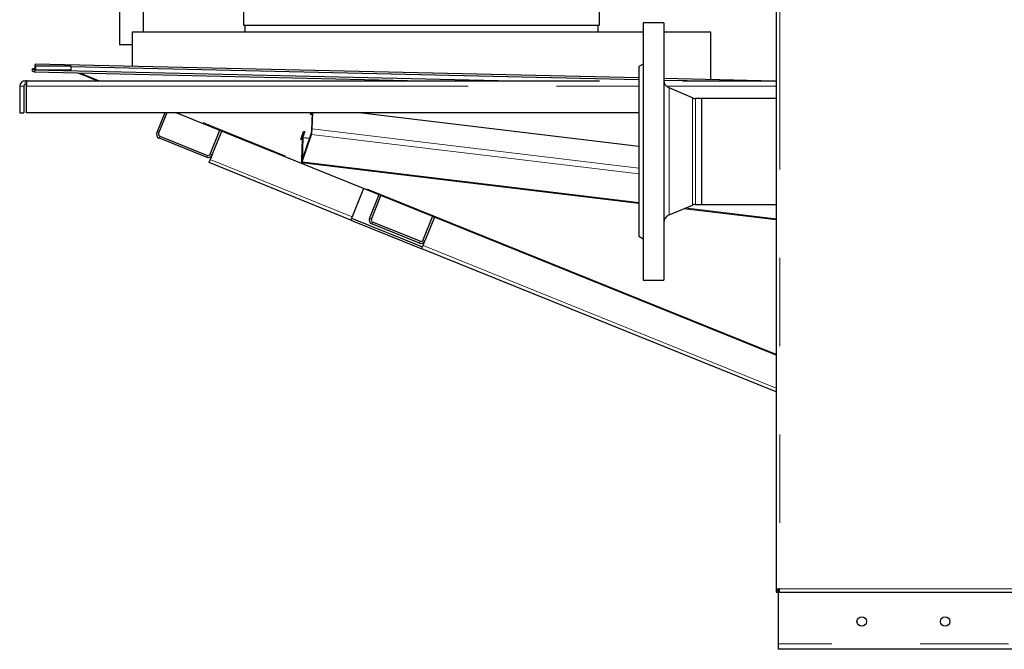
# Model space of a CAD drawing. Header units: millimetres. Extents: x 29 to 247, y 73 to 156.
# Tile 39 of 74: x 145 to 159, y 76 to 85. Entities that reach past the tile are written whole.
import ezdxf

# ---------------------------------------------------------------- set-up
doc = ezdxf.new("R2010")
doc.units = ezdxf.units.MM
doc.linetypes.add('PHANTOM', pattern=[12.7, 6.35, -1.27, 1.27, -1.27, 1.27, -1.27])

msp = doc.modelspace()

# ---------------------------------------------------------------- linework, layer by layer
at = {"color": 7, "linetype": 'Continuous', "lineweight": 25}
for p, q in [((155.942, 101.729), (155.942, 76.627)), ((148.28, 93.445), (148.28, 84.745)), ((153.4, 84.745), (153.4, 93.445)), ((146.497, 88.468), (146.497, 84.468)), ((146.837, 88.468), (146.837, 84.645)), ((148.28, 84.745), (153.4, 84.745)), ((148.3, 84.745), (148.3, 84.645)), ((153.38, 84.645), (153.38, 84.745)), ((154.327, 84.778), (154.027, 84.778)), ((154.027, 84.778), (154.027, 82.928)), ((154.327, 84.778), (154.327, 82.928)), ((146.68, 84.645), (146.68, 84.153)), ((154.027, 84.645), (146.68, 84.645)), ((155, 84.645), (154.327, 84.645)), ((155, 83.962), (155, 84.645)), ((146.497, 84.468), (146.68, 84.468)), ((145.277, 84.158), (145.275, 84.098)), ((145.284, 84.185), (145.277, 84.158)), ((145.294, 84.158), (145.277, 84.158)), ((153.967, 83.986), (145.284, 84.185)), ((145.294, 84.158), (145.794, 84.158)), ((145.294, 84.098), (145.294, 84.158)), ((145.794, 84.158), (145.794, 84.098)), ((153.967, 83.959), (145.794, 84.146)), ((154.027, 84.183), (153.967, 84.148)), ((153.967, 84.148), (153.967, 82.928)), ((145.245, 84.115), (145.244, 84.116)), ((145.276, 84.115), (145.244, 84.116)), ((145.244, 84.086), (145.244, 84.116)), ((145.244, 84.085), (145.244, 84.086)), ((145.275, 84.068), (145.244, 84.085)), ((145.275, 84.098), (145.245, 84.115)), ((151.943, 83.945), (145.275, 84.098)), ((145.275, 84.098), (145.275, 84.068)), ((150.636, 83.945), (145.275, 84.068)), ((145.794, 84.098), (145.294, 84.098)), ((145.905, 84.054), (145.952, 84.035)), ((146.173, 83.945), (145.952, 84.035)), ((145.06, 83.865), (145.06, 83.485)), ((145.12, 83.865), (145.12, 83.485)), ((145.16, 83.945), (145.14, 83.945)), ((145.16, 83.885), (145.14, 83.885)), ((145.16, 83.945), (153.398, 83.945)), ((145.16, 83.945), (145.16, 83.865)), ((145.16, 83.485), (145.16, 83.865)), ((155.727, 83.945), (154.327, 83.978)), ((154.662, 83.943), (154.327, 83.951)), ((154.6, 83.945), (155.942, 83.945)), ((154.736, 83.699), (154.4, 83.841)), ((154.867, 83.689), (154.783, 83.689)), ((155.942, 83.689), (154.867, 83.689)), ((154.867, 83.689), (154.867, 82.167)), ((154.867, 83.689), (154.867, 82.928)), ((145.06, 83.485), (145.12, 83.485)), ((153.967, 83.485), (145.16, 83.485)), ((147.146, 83.485), (147.031, 83.2)), ((147.178, 83.485), (147.058, 83.189)), ((155.942, 79.999), (147.312, 83.485)), ((149.242, 83.459), (149.251, 83.485)), ((149.262, 83.457), (149.242, 83.459)), ((149.262, 83.465), (149.245, 83.467)), ((149.269, 83.485), (149.262, 83.465)), ((149.262, 83.239), (149.27, 83.485)), ((149.27, 83.481), (149.262, 83.457)), ((149.262, 83.465), (149.262, 83.457)), ((149.267, 83.255), (149.275, 83.485)), ((153.967, 83), (149.941, 83.485)), ((147.075, 83.15), (147.761, 82.872)), ((147.8, 82.889), (147.939, 83.232)), ((147.828, 82.878), (147.967, 83.221)), ((149.102, 83.1), (149.141, 83.217)), ((149.124, 82.78), (149.255, 83.173)), ((149.161, 83.215), (149.125, 83.109)), ((149.125, 82.805), (149.256, 83.198)), ((149.158, 83.215), (149.126, 83.117)), ((149.141, 83.217), (149.161, 83.215)), ((147.064, 83.122), (147.75, 82.845)), ((149.125, 83.098), (149.102, 83.1)), ((149.125, 83.106), (149.105, 83.108)), ((149.125, 83.109), (149.115, 82.798)), ((149.131, 83.125), (149.121, 82.814)), ((149.131, 83.125), (149.125, 83.109)), ((149.126, 83.117), (149.125, 83.109)), ((149.228, 83.113), (149.131, 83.125)), ((147.828, 82.878), (147.802, 82.813)), ((153.967, 82.928), (153.967, 81.708)), ((154.027, 82.928), (154.027, 81.078)), ((154.327, 82.928), (154.327, 81.078)), ((154.867, 82.928), (154.867, 82.167)), ((149.823, 81.942), (147.783, 82.767)), ((149.119, 82.77), (153.967, 82.186)), ((150.006, 82.397), (149.842, 81.989)), ((150.09, 81.964), (150.229, 82.307)), ((150.118, 81.952), (150.257, 82.296)), ((154.4, 82.015), (154.736, 82.158)), ((154.783, 82.167), (154.867, 82.167)), ((154.867, 82.167), (155.942, 82.167)), ((154.619, 82.108), (155.942, 81.949)), ((149.823, 81.942), (150.843, 81.53)), ((149.834, 81.97), (150.854, 81.558)), ((150.81, 81.608), (150.123, 81.886)), ((150.821, 81.636), (150.135, 81.913)), ((150.999, 81.996), (150.86, 81.653)), ((151.026, 81.985), (150.888, 81.642)), ((150.862, 81.577), (150.888, 81.642)), ((153.967, 81.708), (154.027, 81.673)), ((155.942, 79.47), (150.843, 81.53)), ((154.027, 81.078), (154.327, 81.078)), ((155.942, 76.627), (155.967, 76.627)), ((155.942, 76.627), (155.942, 76.613)), ((155.972, 76.632), (155.972, 75.848)), ((155.942, 76.613), (155.942, 76.588)), ((155.942, 76.613), (155.972, 76.613)), ((155.942, 76.588), (155.972, 76.588)), ((155.981, 76.588), (155.981, 76.613)), ((155.981, 76.588), (175.263, 76.588)), ((155.972, 75.848), (155.972, 75.768)), ((160.201, 75.768), (155.972, 75.768))]:
    msp.add_line(p, q, dxfattribs=at)
at = {"color": 8, "linetype": 'PHANTOM', "lineweight": 18}
for p, q in [((155.992, 101.718), (155.992, 76.638)), ((145.245, 84.115), (145.244, 84.085)), ((146.207, 83.945), (145.941, 84.053)), ((145.06, 83.865), (145.12, 83.865)), ((145.14, 83.945), (145.14, 83.885)), ((145.16, 83.865), (153.967, 83.865)), ((154.364, 83.865), (155.942, 83.865)), ((154.4, 83.841), (154.4, 82.928)), ((154.736, 83.699), (154.736, 82.928)), ((154.783, 83.689), (154.783, 82.928)), ((155.942, 80.012), (147.346, 83.485)), ((147.031, 83.2), (147.058, 83.189)), ((147.075, 83.15), (147.064, 83.122)), ((149.255, 83.173), (149.256, 83.198)), ((153.967, 82.605), (149.255, 83.173)), ((149.262, 83.239), (149.267, 83.255)), ((153.967, 82.689), (149.267, 83.255)), ((147.75, 82.845), (147.761, 82.872)), ((147.8, 82.889), (147.828, 82.878)), ((154.4, 82.928), (154.4, 82.015)), ((154.736, 82.928), (154.736, 82.158)), ((154.783, 82.928), (154.783, 82.167)), ((149.842, 81.989), (147.802, 82.813)), ((149.115, 82.798), (149.121, 82.814)), ((149.128, 82.813), (149.121, 82.814)), ((149.125, 82.805), (149.124, 82.78)), ((153.967, 82.196), (149.124, 82.78)), ((155.942, 81.958), (154.638, 82.116)), ((150.09, 81.964), (150.118, 81.952)), ((150.135, 81.913), (150.123, 81.886)), ((150.81, 81.608), (150.821, 81.636)), ((150.86, 81.653), (150.888, 81.642)), ((155.942, 79.524), (150.862, 81.577)), ((155.992, 76.638), (175.252, 76.638)), ((194.842, 75.848), (155.972, 75.848))]:
    msp.add_line(p, q, dxfattribs=at)
at = {"color": 7, "linetype": 'Continuous', "lineweight": 25, "flags": 128}
for points in [[(147.783, 82.767), (147.783, 82.767), (147.784, 82.77), (147.786, 82.774), (147.789, 82.78), (147.791, 82.787), (147.795, 82.795), (147.798, 82.804), (147.802, 82.813)], [(149.115, 82.798), (149.115, 82.789), (149.115, 82.781), (149.116, 82.776), (149.117, 82.772), (149.119, 82.77), (149.12, 82.771), (149.122, 82.774), (149.124, 82.78)], [(149.121, 82.814), (149.121, 82.81), (149.121, 82.806), (149.121, 82.803), (149.122, 82.801), (149.122, 82.8), (149.123, 82.801), (149.124, 82.802), (149.125, 82.805)], [(149.842, 81.989), (149.838, 81.98), (149.834, 81.971), (149.831, 81.963), (149.828, 81.956), (149.826, 81.95), (149.824, 81.946), (149.823, 81.943), (149.823, 81.942)], [(150.843, 81.53), (150.843, 81.531), (150.844, 81.534), (150.846, 81.538), (150.848, 81.544), (150.851, 81.551), (150.854, 81.559), (150.858, 81.568), (150.862, 81.577)]]:
    msp.add_lwpolyline(points, dxfattribs=at)
at = {"color": 7, "linetype": 'Continuous', "lineweight": 25}
for centre in [(157.172, 76.168), (158.372, 76.168)]:
    msp.add_circle(centre, 0.068, dxfattribs=at)
for centre, radius, start, end in [((145.14, 83.865), 0.08, 90, 180), ((145.14, 83.865), 0.02, 90, 180), ((154.447, 83.952), 0.12, 180, 247), ((154.783, 83.809), 0.12, 247, 270), ((147.086, 83.177), 0.06, 158, 248), ((147.086, 83.177), 0.03, 158, 248), ((148.92, 83.265), 0.348, 344.6695, 358.4002), ((149.088, 83.244), 0.174, 344.6709, 358.3998), ((147.772, 82.9), 0.06, 248, 338), ((147.772, 82.9), 0.03, 248, 338), ((154.783, 82.047), 0.12, 90, 113), ((154.447, 81.904), 0.12, 113, 180), ((150.146, 81.941), 0.06, 158, 248), ((150.146, 81.941), 0.03, 158, 248), ((150.832, 81.664), 0.06, 248, 338), ((150.832, 81.664), 0.03, 248, 338)]:
    msp.add_arc(centre, radius, start, end, dxfattribs=at)
for points, knots in [([(145.952, 84.035), (145.949, 84.036), (145.944, 84.04), (145.94, 84.049), (145.938, 84.054)], [0, 0, 0, 0, 0.500021, 1, 1, 1, 1]), ([(155.992, 76.638), (155.985, 76.637), (155.972, 76.635), (155.956, 76.633), (155.944, 76.63), (155.943, 76.628), (155.942, 76.627)], [0, 0, 0, 0, 0.249992, 0.499985, 0.74999, 1, 1, 1, 1]), ([(155.992, 76.638), (155.988, 76.637), (155.982, 76.635), (155.974, 76.633), (155.968, 76.63), (155.967, 76.628), (155.967, 76.627)], [0, 0, 0, 0, 0.249968, 0.499943, 0.749948, 1, 1, 1, 1]), ([(155.981, 76.588), (155.982, 76.589), (155.984, 76.59), (155.986, 76.602), (155.989, 76.618), (155.991, 76.632), (155.992, 76.638)], [0, 0, 0, 0, 0.25001, 0.500015, 0.750019, 1, 1, 1, 1]), ([(155.981, 76.613), (155.982, 76.614), (155.984, 76.614), (155.986, 76.62), (155.989, 76.628), (155.991, 76.635), (155.992, 76.638)], [0, 0, 0, 0, 0.250053, 0.500044, 0.750003, 1, 1, 1, 1])]:
    msp.add_open_spline(points, degree=3, knots=knots, dxfattribs=at)

doc.saveas('drawing.dxf')
